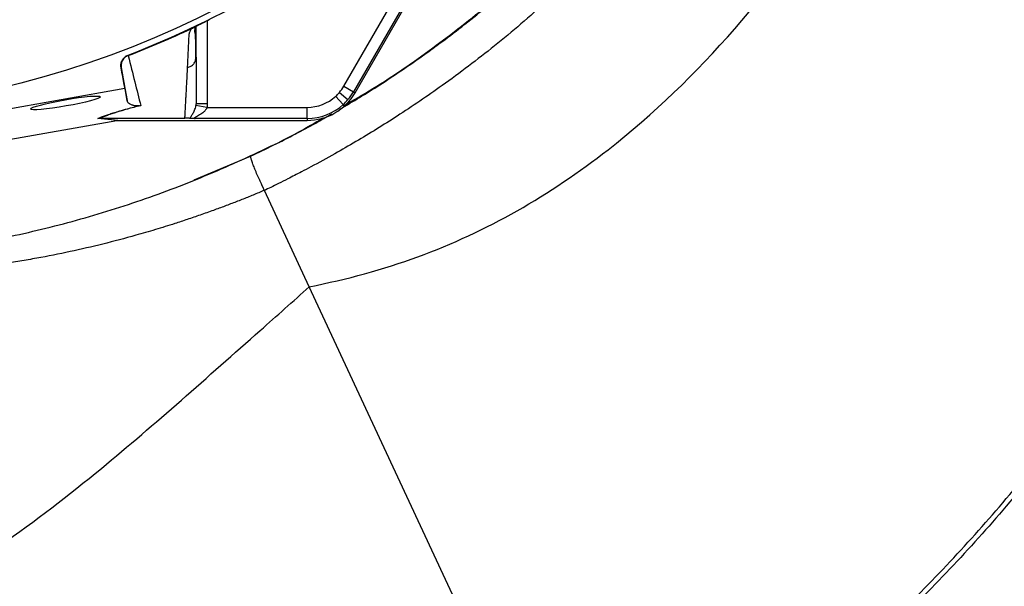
# Model space of a CAD drawing. Header units: millimetres. Extents: x 5 to 913, y 12 to 1902.
# Tile 14 of 29: x 458 to 723, y 1052 to 1205. Entities that reach past the tile are written whole.
import ezdxf

# ---------------------------------------------------------------- set-up
doc = ezdxf.new("R2010")
doc.units = ezdxf.units.MM

msp = doc.modelspace()

# ---------------------------------------------------------------- linework, layer by layer
at = {"color": 7, "linetype": 'Continuous', "lineweight": 25}
for p, q in [((548.16, 1184.92), (573.32, 1228.49)), ((545.14, 1186.67), (558.61, 1209.99)), ((562.77, 1211.2), (547.74, 1185.17)), ((504.67, 1202.36), (504.75, 1202.4)), ((505.41, 1194.59), (505.41, 1202.65)), ((487.12, 1195.01), (487.15, 1194.88)), ((505.33, 1193.98), (505.41, 1194.42)), ((485.27, 1191.57), (485.25, 1191.69)), ((485.25, 1191.69), (486.24, 1186.09)), ((427.16, 1175.63), (486.24, 1186.09)), ((486.24, 1186.09), (486.9, 1182.78)), ((545.14, 1186.67), (547.74, 1185.17)), ((542.94, 1183.94), (544.96, 1181.72)), ((543.96, 1184.99), (546.25, 1183.05)), ((547.74, 1185.17), (548.16, 1184.92)), ((508.33, 1180.97), (505.37, 1181.43)), ((508.33, 1180.97), (535.27, 1180.97)), ((484.07, 1177.37), (428.76, 1167.58)), ((484.38, 1177.42), (479.03, 1178.02)), ((479.61, 1178.07), (484.95, 1177.47)), ((479.62, 1178.07), (502.41, 1178.07)), ((484.95, 1177.47), (535.27, 1177.47)), ((535.27, 1177.97), (505.2, 1177.97)), ((535.27, 1177.97), (535.27, 1177.47)), ((535.85, 1132.78), (523.78, 1158.66)), ((624.24, 943.22), (535.85, 1132.78))]:
    msp.add_line(p, q, dxfattribs=at)
at = {"color": 8, "linetype": 'Continuous', "lineweight": 25}
for p, q in [((508.41, 1204.26), (508.41, 1181.95)), ((504.93, 1161.52), (520.08, 1167.85))]:
    msp.add_line(p, q, dxfattribs=at)
at = {"color": 7, "linetype": 'Continuous', "lineweight": 25}
msp.add_circle((393.81, 1437.37), 258.01, dxfattribs=at)
for centre, radius, start, end in [((393.81, 1437.37), 259.7, 291.0565, 308.9435), ((535.27, 1192.37), 11.4, 319.6989, 330), ((535.27, 1192.37), 14.9, 270, 330), ((535.27, 1192.37), 11.4, 270, 312.3248), ((535.27, 1192.37), 11.4, 312.3248, 319.6989), ((535.27, 1192.37), 14.4, 319.6989, 330), ((535.27, 1192.37), 14.4, 270, 312.3248), ((535.27, 1192.37), 14.4, 312.3248, 319.6989)]:
    msp.add_arc(centre, radius, start, end, dxfattribs=at)
msp.add_ellipse((470.32, 1182.18), major_axis=(9.38, 1.65), ratio=0.088975, dxfattribs=at)
msp.add_ellipse((485.61, 1177.37), major_axis=(17.02, 2.99), ratio=0.015428, start_param=1.640213, end_param=1.658419, dxfattribs=at)
for points, knots in [([(535.85, 1132.78), (545.97, 1134.79), (575.03, 1142.64), (627.45, 1173.01), (667.4, 1220.37), (700.77, 1276.68), (727.43, 1336.15), (739.02, 1395.54), (741.97, 1461.59), (736.93, 1527.4), (715.23, 1585.7), (698.25, 1613.14)], [0, 0, 0, 0, 0.054167, 0.161891, 0.331597, 0.379386, 0.501302, 0.671008, 0.693594, 0.840713, 1, 1, 1, 1]), ([(685.34, 1530.01), (685.52, 1529.46), (685.88, 1528.36), (686.4, 1526.7), (686.91, 1525.05), (687.51, 1523.1), (688.33, 1520.33), (689.61, 1515.8), (691.15, 1509.97), (693.33, 1500.84), (695.61, 1489.62), (697.76, 1475.86), (699.25, 1462.25), (700.13, 1448.61), (700.38, 1434.9), (700.03, 1421.36), (699.03, 1407.48), (697.5, 1394.41), (695.25, 1380.51), (692.75, 1368.51), (690.12, 1358.02), (688.08, 1350.71), (686.28, 1344.8), (684.17, 1338.29), (681.57, 1330.88), (678.28, 1322.33), (674.2, 1312.59), (669.11, 1301.57), (663.86, 1291.44), (659.34, 1283.37), (656.19, 1278.06), (653.28, 1273.35), (650.8, 1269.47), (648.02, 1265.26), (644.96, 1260.79), (641.64, 1256.14), (638.36, 1251.72), (635.13, 1247.52), (630.06, 1241.17), (623.02, 1232.88), (612.38, 1221.44), (600.05, 1209.54), (585.97, 1197.52), (572.46, 1187.3), (559.96, 1178.81), (550.26, 1172.83), (542.47, 1168.36), (537.59, 1165.68), (533.35, 1163.45), (530.47, 1161.96), (527.72, 1160.58), (525.62, 1159.54), (524.35, 1158.93), (523.78, 1158.65)], [0, 0, 0, 0, 0.00393, 0.00785, 0.01176, 0.01566, 0.021696, 0.031307, 0.04762, 0.062588, 0.094908, 0.125286, 0.156955, 0.187754, 0.21791, 0.249903, 0.279543, 0.312259, 0.33913, 0.374975, 0.39535, 0.412478, 0.426417, 0.437215, 0.458913, 0.479615, 0.499349, 0.530554, 0.561876, 0.576668, 0.593309, 0.603754, 0.614177, 0.62458, 0.637971, 0.650886, 0.66333, 0.675303, 0.686804, 0.718439, 0.749039, 0.792721, 0.834578, 0.874496, 0.907518, 0.937036, 0.951741, 0.968424, 0.9748, 0.984183, 0.990428, 0.9957, 1, 1, 1, 1]), ([(545.07, 1181.37), (547.71, 1182.9), (555.97, 1187.65), (569.13, 1196.8), (584.48, 1208.73), (599.05, 1221.63), (608.02, 1230.99), (612.5, 1235.67)], [0, 0, 0, 0, 0.105288, 0.328966, 0.552644, 0.776322, 1, 1, 1, 1]), ([(503.12, 1191.67), (503.14, 1191.91), (503.16, 1192.4), (503.2, 1193.14), (503.23, 1193.89), (503.27, 1194.64), (503.32, 1195.64), (503.38, 1196.88), (503.43, 1198.14), (503.48, 1199.16), (503.5, 1199.78), (503.53, 1200.23), (503.56, 1200.49), (503.59, 1200.72), (503.65, 1200.95), (503.73, 1201.21), (503.86, 1201.51), (504.01, 1201.82), (504.13, 1202.04), (504.2, 1202.14)], [0, 0, 0, 0, 0.0777766, 0.1551997, 0.2322716, 0.3089948, 0.3853718, 0.5305262, 0.6744738, 0.7474235, 0.8196146, 0.8463831, 0.8697605, 0.889755, 0.9063828, 0.929523, 0.9527995, 0.9762724, 1, 1, 1, 1]), ([(504.2, 1202.14), (504.23, 1202.16), (504.3, 1202.19), (504.4, 1202.24), (504.5, 1202.28), (504.59, 1202.32), (504.64, 1202.35), (504.67, 1202.36)], [0, 0, 0, 0, 0.212576, 0.416535, 0.614103, 0.807726, 1, 1, 1, 1]), ([(504.75, 1202.4), (504.79, 1202.42), (504.87, 1202.47), (505, 1202.54), (505.13, 1202.61), (505.28, 1202.68), (505.43, 1202.76), (505.58, 1202.84), (505.75, 1202.92), (505.92, 1203.01), (506.09, 1203.1), (506.27, 1203.19), (506.46, 1203.29), (506.66, 1203.39), (506.92, 1203.52), (507.25, 1203.68), (507.66, 1203.89), (508.07, 1204.09), (508.5, 1204.31), (508.78, 1204.45), (508.93, 1204.52)], [0, 0, 0, 0, 0.044249, 0.088103, 0.131644, 0.174955, 0.21812, 0.261226, 0.304357, 0.347601, 0.391041, 0.434763, 0.478847, 0.523375, 0.568424, 0.654803, 0.740537, 0.826241, 0.912528, 1, 1, 1, 1]), ([(505.37, 1193.97), (505.34, 1195.66), (505.31, 1198.07), (505.29, 1200.67), (504.97, 1201.79), (505.33, 1202.52), (505.46, 1202.78)], [0, 0, 0, 0, 0.578265, 0.819399, 0.935238, 1, 1, 1, 1]), ([(485.25, 1191.69), (485.18, 1192.03), (485.18, 1192.37), (485.3, 1193.06), (485.42, 1193.39), (485.67, 1193.84), (485.77, 1193.98), (485.99, 1194.25), (486.11, 1194.37), (486.5, 1194.71), (486.8, 1194.89), (487.12, 1195.01)], [0, 0, 0, 0, 0.25, 0.25, 0.5, 0.5, 0.625, 0.625, 0.75, 0.75, 1, 1, 1, 1]), ([(487.15, 1194.88), (486.83, 1194.75), (486.53, 1194.57), (486, 1194.12), (485.78, 1193.85), (485.53, 1193.4), (485.46, 1193.24), (485.34, 1192.92), (485.3, 1192.76), (485.24, 1192.42), (485.23, 1192.25), (485.23, 1191.91), (485.24, 1191.73), (485.27, 1191.57)], [0, 0, 0, 0, 0.25, 0.25, 0.5, 0.5, 0.625, 0.625, 0.75, 0.75, 0.875, 0.875, 1, 1, 1, 1]), ([(487.17, 1194.88), (487.78, 1192.42), (488.36, 1190.08), (489.48, 1185.61), (490.02, 1183.47), (490.53, 1181.44)], [0, 0, 0, 0, 0.5, 0.5, 1, 1, 1, 1]), ([(505.41, 1194.42), (505.41, 1194.17), (505.41, 1193.67), (505.41, 1192.94), (505.41, 1192.21), (505.41, 1191.49), (505.41, 1190.78), (505.41, 1190.06), (505.41, 1189.36), (505.41, 1188.66), (505.41, 1187.96), (505.41, 1187.27), (505.41, 1186.59), (505.41, 1185.91), (505.41, 1185.24), (505.41, 1184.57), (505.41, 1183.91), (505.41, 1183.25), (505.41, 1182.6), (505.41, 1182.17), (505.41, 1181.95)], [0, 0, 0, 0, 0.0526354, 0.1056085, 0.1589205, 0.2125726, 0.2665659, 0.3209015, 0.3755805, 0.4306039, 0.4859727, 0.541688, 0.5977508, 0.6541621, 0.7109228, 0.7680338, 0.8254961, 0.8833107, 0.9414784, 1, 1, 1, 1]), ([(502.41, 1178.07), (502.42, 1178.29), (502.44, 1178.72), (502.48, 1179.38), (502.52, 1180.05), (502.55, 1180.72), (502.59, 1181.4), (502.63, 1182.09), (502.66, 1182.79), (502.7, 1183.49), (502.74, 1184.19), (502.78, 1184.91), (502.81, 1185.63), (502.85, 1186.36), (502.89, 1187.1), (502.93, 1187.84), (502.97, 1188.59), (503.01, 1189.35), (503.05, 1190.11), (503.08, 1190.88), (503.11, 1191.4), (503.12, 1191.67)], [0, 0, 0, 0, 0.055211, 0.110128, 0.164753, 0.219086, 0.273129, 0.326884, 0.38035, 0.43353, 0.486425, 0.539036, 0.591365, 0.643413, 0.695181, 0.746671, 0.797884, 0.848822, 0.899487, 0.949879, 1, 1, 1, 1]), ([(479.03, 1178.02), (479.62, 1178.26), (480.28, 1178.52), (481.38, 1178.91), (481.77, 1179.04), (482.59, 1179.32), (483.02, 1179.46), (484.38, 1179.88), (485.37, 1180.18), (487.01, 1180.63), (487.59, 1180.78), (488.78, 1181.1), (489.39, 1181.25), (490.03, 1181.41)], [0, 0, 0, 0, 0.25, 0.25, 0.375, 0.375, 0.5, 0.5, 0.75, 0.75, 0.875, 0.875, 1, 1, 1, 1]), ([(490.53, 1181.44), (489.25, 1181.12), (488.07, 1180.81), (485.91, 1180.22), (484.92, 1179.93), (483.57, 1179.51), (483.14, 1179.37), (482.33, 1179.09), (481.94, 1178.96), (480.85, 1178.56), (480.2, 1178.31), (479.62, 1178.07)], [0, 0, 0, 0, 0.25, 0.25, 0.5, 0.5, 0.625, 0.625, 0.75, 0.75, 1, 1, 1, 1]), ([(490.03, 1181.41), (489.93, 1181.4), (489.84, 1181.39), (489.69, 1181.38), (489.63, 1181.38), (489.45, 1181.37), (489.35, 1181.38), (489.1, 1181.39), (488.96, 1181.4), (488.72, 1181.44), (488.61, 1181.46), (488.42, 1181.51), (488.33, 1181.53), (488.09, 1181.61), (487.96, 1181.67), (487.72, 1181.78), (487.62, 1181.85), (487.34, 1182.04), (487.2, 1182.18), (487, 1182.47), (486.93, 1182.62), (486.9, 1182.78)], [0, 0, 0, 0, 0.015625, 0.015625, 0.03125, 0.03125, 0.0625, 0.0625, 0.125, 0.125, 0.1875, 0.1875, 0.25, 0.25, 0.375, 0.375, 0.5, 0.5, 0.75, 0.75, 1, 1, 1, 1]), ([(503.72, 1178.02), (503.79, 1178.17), (503.91, 1178.35), (504.2, 1178.77), (504.36, 1179), (504.68, 1179.53), (504.85, 1179.83), (505.08, 1180.36), (505.15, 1180.55), (505.28, 1180.96), (505.33, 1181.19), (505.37, 1181.43)], [0, 0, 0, 0, 0.25, 0.25, 0.5, 0.5, 0.75, 0.75, 0.875, 0.875, 1, 1, 1, 1]), ([(508.33, 1180.97), (508.33, 1180.96), (508.33, 1180.95), (508.32, 1180.94), (508.31, 1180.91), (508.3, 1180.86), (508.28, 1180.82), (508.24, 1180.73), (508.22, 1180.67), (508.13, 1180.51), (508.06, 1180.4), (507.84, 1180.1), (507.68, 1179.92), (507.15, 1179.43), (506.76, 1179.16), (506.18, 1178.81), (505.99, 1178.7), (505.61, 1178.5), (505.42, 1178.4), (505.17, 1178.27), (505.1, 1178.23), (504.98, 1178.14), (504.93, 1178.1), (504.92, 1178.04), (504.95, 1178.01), (505.05, 1177.98), (505.12, 1177.97), (505.2, 1177.97)], [0, 0, 0, 0, 0.003906, 0.003906, 0.007812, 0.015625, 0.03125, 0.03125, 0.0625, 0.0625, 0.125, 0.125, 0.25, 0.25, 0.5, 0.5, 0.625, 0.625, 0.75, 0.75, 0.8125, 0.8125, 0.875, 0.875, 0.9375, 0.9375, 1, 1, 1, 1]), ([(508.41, 1181.95), (508.02, 1181.95), (507.62, 1181.95), (506.9, 1181.95), (506.56, 1181.95), (506.01, 1181.95), (505.79, 1181.95), (505.49, 1181.95), (505.41, 1181.95), (505.41, 1181.95)], [0, 0, 0, 0, 0.25, 0.25, 0.5, 0.5, 0.75, 0.75, 1, 1, 1, 1]), ([(535.27, 1177.97), (535.27, 1177.98), (535.27, 1178.05), (535.27, 1178.36), (535.27, 1178.59), (535.27, 1179.17), (535.27, 1179.52), (535.27, 1180.24), (535.27, 1180.62), (535.27, 1180.97)], [0, 0, 0, 0, 0.25, 0.25, 0.5, 0.5, 0.75, 0.75, 1, 1, 1, 1]), ([(247.74, 1178.38), (250.53, 1176.78), (258.93, 1171.93), (273.59, 1165.06), (291.61, 1157.74), (310.09, 1151.68), (328.92, 1146.82), (348.04, 1143.2), (367.34, 1140.84), (386.76, 1139.74), (406.21, 1139.92), (425.61, 1141.36), (444.87, 1144.07), (463.91, 1148.03), (482.65, 1153.23), (501.03, 1159.61), (518.89, 1167.28), (531.76, 1173.49), (538.45, 1177.47), (539.57, 1178.14)], [0, 0, 0, 0, 0.031617, 0.095321, 0.159024, 0.222728, 0.286431, 0.350135, 0.413838, 0.477542, 0.541245, 0.604949, 0.668652, 0.732356, 0.796059, 0.859763, 0.923466, 0.987169, 1, 1, 1, 1]), ([(503.72, 1178.02), (503.59, 1178.03), (503.44, 1178.04), (503.14, 1178.05), (503.02, 1178.06), (502.82, 1178.06), (502.75, 1178.07), (502.6, 1178.07), (502.51, 1178.07), (502.43, 1178.07)], [0, 0, 0, 0, 0.5, 0.5, 0.75, 0.75, 0.875, 0.875, 1, 1, 1, 1]), ([(505.2, 1177.97), (505.12, 1177.97), (505.04, 1177.97), (504.89, 1177.97), (504.81, 1177.97), (504.59, 1177.98), (504.46, 1177.98), (504.2, 1177.99), (504.08, 1178), (503.88, 1178.01), (503.8, 1178.01), (503.72, 1178.02)], [0, 0, 0, 0, 0.125, 0.125, 0.25, 0.25, 0.5, 0.5, 0.75, 0.75, 1, 1, 1, 1]), ([(523.79, 1158.66), (523.75, 1158.75), (523.67, 1158.91), (523.56, 1159.14), (523.46, 1159.35), (523.37, 1159.54), (523.29, 1159.71), (523.22, 1159.86), (523.16, 1159.98), (523.12, 1160.08), (523.08, 1160.15), (522.94, 1160.45), (522.69, 1160.99), (522.23, 1162.02), (521.68, 1163.29), (521.11, 1164.64), (520.63, 1165.89), (520.34, 1166.72), (520.19, 1167.24), (520.12, 1167.51), (520.09, 1167.68), (520.08, 1167.79), (520.08, 1167.83), (520.08, 1167.85)], [0, 0, 0, 0, 0.020543, 0.039479, 0.056722, 0.072198, 0.085842, 0.097597, 0.107419, 0.115268, 0.121117, 0.124943, 0.187409, 0.250173, 0.372406, 0.500042, 0.610389, 0.754213, 0.819893, 0.87687, 0.925557, 0.966437, 1, 1, 1, 1]), ([(523.78, 1158.67), (523.27, 1158.46), (522.27, 1158.04), (520.76, 1157.42), (519.24, 1156.8), (517.72, 1156.2), (516.2, 1155.6), (514.68, 1155.02), (513.15, 1154.44), (511.62, 1153.87), (509.41, 1153.06), (506.55, 1152.05), (503.09, 1150.87), (499.08, 1149.55), (494.47, 1148.11), (488.02, 1146.24), (480.39, 1144.22), (471.5, 1142.17), (464.05, 1140.69), (458.78, 1139.78), (456.13, 1139.35), (454.62, 1139.11), (453.86, 1139), (453.48, 1138.94)], [0, 0, 0, 0, 0.022218, 0.044436, 0.066656, 0.08888, 0.111109, 0.133344, 0.155587, 0.177839, 0.2001, 0.251717, 0.301612, 0.349725, 0.424519, 0.499152, 0.624567, 0.748266, 0.873657, 0.936828, 0.968414, 0.984273, 1, 1, 1, 1]), ([(372.18, 860.43), (372.77, 864.08), (374.39, 875.41), (375.33, 889.83), (375.03, 900.92), (374.04, 923.29), (370.47, 951.67), (373.09, 981.14), (376.53, 993.8), (380.47, 1002.86), (388.85, 1016.56), (402.84, 1029.92), (417.97, 1040.66), (425.88, 1045.84), (430.7, 1048.91), (439.71, 1054.67), (456.83, 1065.75), (478.69, 1082.61), (501.5, 1102.27), (515.59, 1114.84), (527.08, 1124.94), (531.47, 1128.86), (535.85, 1132.78)], [0.1318261, 0.1318261, 0.1318261, 0.1318261, 0.1609204, 0.2212882, 0.2413806, 0.2413806, 0.3821756, 0.4349737, 0.4666526, 0.4880574, 0.5165971, 0.5998378, 0.6414582, 0.6553316, 0.6692051, 0.6830785, 0.733023, 0.8168291, 0.8866676, 0.9565061, 0.9565061, 1, 1, 1, 1]), ([(675.37, 1027.46), (678.24, 1029.95), (681.07, 1032.47), (686.68, 1037.58), (689.45, 1040.17), (697.65, 1048.05), (702.97, 1053.43), (718.51, 1069.96), (728.29, 1081.51), (737.5, 1093.56)], [0, 0, 0, 0, 0.125, 0.125, 0.25, 0.25, 0.5, 0.5, 1, 1, 1, 1]), ([(738.45, 1092.74), (729.22, 1080.63), (719.43, 1069.05), (698.7, 1046.96), (687.78, 1036.44), (676.28, 1026.46)], [0, 0, 0, 0, 0.5, 0.5, 1, 1, 1, 1])]:
    msp.add_open_spline(points, degree=3, knots=knots, dxfattribs=at)
at = {"color": 8, "linetype": 'Continuous', "lineweight": 25}
for points, knots in [([(544.2, 1180.54), (545.92, 1181.55), (549.48, 1183.67), (554.9, 1187.08), (560.57, 1190.81), (565.87, 1194.48), (571.34, 1198.43), (577.03, 1202.74), (583.52, 1207.95), (588.85, 1212.47), (592.95, 1216.11), (595.76, 1218.65), (598.6, 1221.31), (601.48, 1224.06), (604.39, 1226.93), (609.82, 1232.42), (617.53, 1240.74), (627.11, 1252.16), (636.09, 1264.05), (644.12, 1275.86), (651.3, 1287.55), (656.03, 1296.08), (658.97, 1301.77), (660.33, 1304.44), (661.66, 1307.14), (662.97, 1309.86), (664.25, 1312.6), (665.51, 1315.36), (667.15, 1319.05), (669.24, 1323.95), (671.8, 1330.36), (674.51, 1337.64), (677.07, 1345.15), (679.44, 1352.78), (681.6, 1360.41), (683.56, 1368.13), (685.2, 1375.41), (686.52, 1382), (687.62, 1388.17), (688.57, 1394.18), (689.37, 1400.02), (690.03, 1405.71), (690.57, 1411.22), (691, 1416.55), (691.33, 1421.85), (691.58, 1427.56), (691.73, 1434.14), (691.73, 1441.73), (691.52, 1449.65), (691.11, 1457.19), (690.58, 1463.9), (690, 1469.77), (689.3, 1475.67), (688.01, 1484.94), (685.73, 1497.64), (682.19, 1512.96), (679.2, 1522.85), (677.73, 1527.73)], [0, 0, 0, 0, 0.014889, 0.030921, 0.047817, 0.065576, 0.079034, 0.098172, 0.118885, 0.141174, 0.150362, 0.159793, 0.169468, 0.179386, 0.189547, 0.199951, 0.237121, 0.274176, 0.311211, 0.348319, 0.380764, 0.413652, 0.421097, 0.428563, 0.436053, 0.443564, 0.451098, 0.458654, 0.466233, 0.481241, 0.498411, 0.517744, 0.539239, 0.557646, 0.577388, 0.598465, 0.617049, 0.633092, 0.648684, 0.663822, 0.678507, 0.69274, 0.706519, 0.719846, 0.73272, 0.746128, 0.762517, 0.781888, 0.802735, 0.821675, 0.838302, 0.852972, 0.865684, 0.882707, 0.922842, 0.96194, 1, 1, 1, 1]), ([(503.12, 1191.67), (503.43, 1191.77), (504.06, 1191.97), (504.8, 1192.64), (505.25, 1193.34), (505.31, 1193.82), (505.33, 1193.98)], [0, 0, 0, 0, 0.275816, 0.567614, 0.859411, 1, 1, 1, 1]), ([(520.08, 1167.85), (522.12, 1168.82), (526.19, 1170.76), (532.01, 1173.75), (537.28, 1176.57), (540.5, 1178.42), (541.96, 1179.26)], [0, 0, 0, 0, 0.274299, 0.548212, 0.795133, 1, 1, 1, 1])]:
    msp.add_open_spline(points, degree=3, knots=knots, dxfattribs=at)
at = {"color": 7, "linetype": 'Continuous', "lineweight": 25}
for points in [[(487.16, 1194.88), (490.04, 1195.99), (495.77, 1198.31), (501.4, 1200.83), (504.2, 1202.14)], [(486.9, 1182.78), (486.39, 1185.53), (485.85, 1188.45), (485.27, 1191.57)], [(490.03, 1181.41), (490.19, 1181.43), (490.36, 1181.44), (490.53, 1181.44)], [(505.37, 1181.43), (505.4, 1181.6), (505.41, 1181.78), (505.41, 1181.95)], [(508.41, 1181.95), (508.41, 1181.62), (508.38, 1181.29), (508.33, 1180.97)], [(479.61, 1178.07), (479.41, 1178.07), (479.22, 1178.05), (479.03, 1178.02)], [(479.62, 1178.07), (479.62, 1178.07), (479.61, 1178.07), (479.61, 1178.07)], [(484.38, 1177.42), (484.57, 1177.46), (484.76, 1177.47), (484.95, 1177.47)]]:
    msp.add_open_spline(points, degree=3, dxfattribs=at)

doc.saveas('drawing.dxf')
